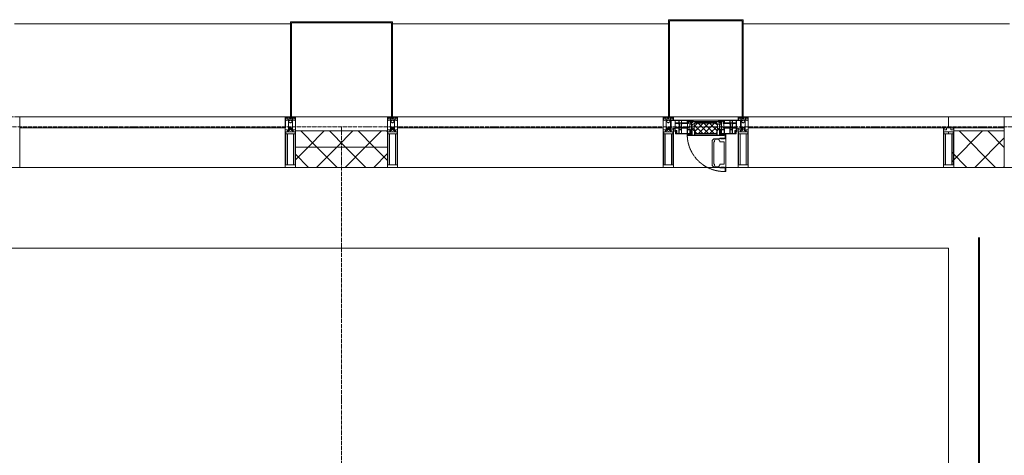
# Model space of a CAD drawing. Header units: millimetres. Extents: x 104173 to 188470, y 7718 to 222239.
# Tile 43 of 50: x 131560 to 136425, y 31477 to 33630. Entities that reach past the tile are written whole.
import ezdxf

# ---------------------------------------------------------------- set-up
doc = ezdxf.new("R2010")
doc.units = ezdxf.units.MM
for name, pattern in [('-D1-02х01', [3, 2, -1]), ('ADSK_Линия сетки', [25, 20, -2.5, 0, -2.5]), ('Линия сетки', [25, 20, -2.5, 0, -2.5]), ('Штрих_3_1_5_', [4.5, 3, -1.5]), ('Штриховая_ш3 п1_5', [4.5, 3, -1.5])]:
    doc.linetypes.add(name, pattern=pattern)
doc.layers.add('_Разделитель помещений_', color=4, linetype='Штриховая_ш3 п1_5', lineweight=40, true_color=0x00ffff)
for name, color, linetype, lineweight in [('Импосты витража', 7, 'Continuous', 18), ('Колонны', 7, 'Continuous', 18), ('Окна', 7, 'Continuous', 18), ('Оси', 7, 'Continuous', 9), ('Панели витража', 7, 'Continuous', 18), ('Перекрытия', 7, 'Continuous', 18), ('Стены разрез', 7, 'Continuous', 40), ('Стены штриховка', 7, 'Continuous', 40), ('Элементы узлов', 7, 'Continuous', 18)]:
    doc.layers.add(name, color=color, linetype=linetype, lineweight=lineweight)
pattern_1 = [(45, (0, 0), (-70.71068, 70.71068), []), (135, (0, 0), (-70.71068, -70.71068), [])]

# ---------------------------------------------------------------- blocks, each defined once
blk = doc.blocks.new('135_SLK_K4_AR_rvt-1-МКСС_К4_L22_74_700_')
at = {"layer": '_Разделитель помещений_', "color": 131, "linetype": 'Штрих_3_1_5_', "true_color": 0xaaffff}
blk.add_line((136300, 28600), (136300, 32553), dxfattribs=at)
at = {"layer": 'Перекрытия', "color": 253, "true_color": 0xaaaaaa}
for p, q in [((136150, 32500), (131250, 32500)), ((136150, 30800), (136150, 32500))]:
    blk.add_line(p, q, dxfattribs=at)
blk = doc.blocks.new('Rectangular Mullion - 50Wx250H-3927046-МКСС_К4_L22_74_700_')
at = {"layer": 'Элементы узлов', "color": 253, "lineweight": 5, "true_color": 0xaaaaaa}
for p, q in [((0, 250), (-25, 250)), ((-25, 250), (-25, 237.3)), ((-25, 65.2), (-25, 250)), ((-25, 250), (0, 250)), ((25, 250), (0, 250)), ((25, 250), (0, 250)), ((25, 237.3), (25, 250)), ((25, 65.2), (25, 250)), ((-23, 237.3), (0, 237.3)), ((-23, 237.3), (0, 237.3)), ((-23, 237.3), (-23, 73.6)), ((0, 237.3), (-14.9, 237.3)), ((-14.9, 237.3), (-14.9, 84)), ((-14.9, 84), (-14.9, 237.3)), ((14.9, 237.3), (0, 237.3)), ((0, 237.3), (23, 237.3)), ((23, 237.3), (0, 237.3)), ((14.9, 84), (14.9, 237.3)), ((14.9, 84), (14.9, 237.3)), ((23, 237.3), (23, 73.6)), ((-25, 73.6), (-25, 65.2)), ((-25, 65.2), (-25, 60.2)), ((-10, 65.2), (-25, 65.2)), ((-25, 65.2), (-25, 60.2)), ((-25, 65.2), (-10, 65.2)), ((-10, 65.2), (-25, 65.2)), ((0, 84), (-23, 84)), ((-23, 84), (-23, 73.6)), ((0, 84), (-23, 84)), ((-23, 73.6), (0, 73.6)), ((0, 73.6), (-23, 73.6)), ((-0.5, 73.6), (-23, 73.6)), ((-14.9, 84), (0, 84)), ((-10, 55), (-14, 55)), ((-14, 55), (-10, 55)), ((-10, 55), (-10, 65.2)), ((-10, 65.2), (-10, 55)), ((-10, 55), (-10, 65.2)), ((-10, 55), (0, 55)), ((0, 55), (-10, 55)), ((0, 84), (14.9, 84)), ((23, 84), (0, 84)), ((0, 84), (0, 73.6)), ((0, 84), (23, 84)), ((0, 73.6), (0, 84)), ((0, 73.6), (23, 73.6)), ((23, 73.6), (0, 73.6)), ((0, 55), (10, 55)), ((0, 55), (10, 55)), ((0.5, 73.6), (23, 73.6)), ((10, 65.2), (10, 55)), ((25, 65.2), (10, 65.2)), ((10, 55), (10, 65.2)), ((10, 65.2), (25, 65.2)), ((10, 65.2), (25, 65.2)), ((10, 55), (10, 65.2)), ((10, 55), (14, 55)), ((10, 55), (14, 55)), ((23, 73.6), (23, 84)), ((25, 65.2), (25, 73.6)), ((25, 65.2), (25, 60.2)), ((25, 60.2), (25, 65.2))]:
    blk.add_line(p, q, dxfattribs=at)
for centre, start, end in [((-14, 69.1), 218.9723, 270), ((-14, 69.1), 218.9723, 270), ((-14, 69.1), 218.9723, 270), ((14, 69.1), 270, 321.0277), ((14, 69.1), 270, 321.0277), ((14, 69.1), 270, 321.0277)]:
    blk.add_arc(centre, 14.1, start, end, dxfattribs=at)
blk = doc.blocks.new('Rectangular Mullion - R_InvisibleFrame_50Wx250H-7511670-МКСС_К4_L22_74_700_')
at = {"layer": 'Импосты витража', "color": 253, "lineweight": 5, "true_color": 0xaaaaaa}
for p, q in [((-25, 73.6), (-25, 237.3)), ((25, 237.3), (25, 73.6))]:
    blk.add_line(p, q, dxfattribs=at)
blk = doc.blocks.new('Rectangular Mullion - R_StandardFrame_50Wx250H-7511671-МКСС_К4_L22_74_700_')
at = {"layer": 'Импосты витража', "color": 253, "lineweight": 5, "true_color": 0xaaaaaa}
for p, q in [((-25, 0), (-25, 250)), ((-25, 250), (25, 250)), ((25, 250), (25, 0)), ((25, 0), (-25, 0))]:
    blk.add_line(p, q, dxfattribs=at)
blk = doc.blocks.new('System Panel - A_PAN_Glass-7516193-МКСС_К4_L22_74_700_')
at = {"layer": 'Панели витража', "color": 253, "lineweight": 5, "true_color": 0xaaaaaa}
for p, q in [((495, 0), (-495, 0)), ((-495, 0), (-495, -55)), ((495, -55), (495, 0)), ((-495, -55), (481, -55))]:
    blk.add_line(p, q, dxfattribs=at)
blk = doc.blocks.new('Rectangular Mullion - R_StandardFrame_50Wx250H-5976673-МКСС_К4_L22_74_700_')
at = {"layer": 'Импосты витража', "color": 253, "lineweight": 5, "true_color": 0xaaaaaa}
blk.add_line((136125, 32900), (135160, 32900), dxfattribs=at)
blk = doc.blocks.new('Rectangular Mullion - 50Wx250H-2623690-МКСС_К4_L22_74_700_')
at = {"layer": 'Элементы узлов', "color": 253, "lineweight": 5, "true_color": 0xaaaaaa}
for p, q in [((-25, 65.2), (-25, 250)), ((-25, 250), (0, 250)), ((25, 250), (0, 250)), ((25, 65.2), (25, 250)), ((-23, 237.3), (0, 237.3)), ((-23, 237.3), (-23, 73.6)), ((-14.9, 84), (-14.9, 237.3)), ((23, 237.3), (0, 237.3)), ((14.9, 84), (14.9, 237.3)), ((23, 237.3), (23, 73.6)), ((-14, 65.2), (-25, 65.2)), ((0, 84), (-23, 84)), ((-0.5, 73.6), (-23, 73.6)), ((-14, 71.3), (-14, 65.2)), ((-10, 71.3), (-14, 71.3)), ((-10, 53), (-10, 71.3)), ((-8.7, 53), (-10, 53)), ((-10, 53), (-10, 17)), ((-8.7, 53), (-7, 54.7)), ((-7, 65.2), (-5.9, 67.3)), ((-7, 65.2), (-7, 54.7)), ((-4.1, 67.3), (-5.9, 67.3)), ((-4.1, 67.3), (-2.9, 65.1)), ((-2.9, 65.1), (-2.9, 54.6)), ((-1.3, 53), (-2.9, 54.6)), ((0, 53), (-1.3, 53)), ((0, 84), (23, 84)), ((0, 53), (1.3, 53)), ((0.5, 73.6), (23, 73.6)), ((1.3, 53), (2.9, 54.6)), ((4.1, 67.3), (2.9, 65.1)), ((2.9, 65.1), (2.9, 54.6)), ((4.1, 67.3), (5.9, 67.3)), ((7, 65.2), (5.9, 67.3)), ((7, 65.2), (7, 54.7)), ((8.7, 53), (7, 54.7)), ((8.7, 53), (10, 53)), ((10, 71.3), (14, 71.3)), ((10, 53), (10, 71.3)), ((10, 53), (10, 17)), ((14, 71.3), (14, 65.2)), ((14, 65.2), (25, 65.2)), ((-23.8, 14.6), (-25, 14.2)), ((-25, 0), (-25, 14.2)), ((-22.3, 17), (-23.8, 17)), ((-23.8, 17), (-23.8, 14.6)), ((-22.5, 10.6), (-23.8, 14.6)), ((-22.5, 10.6), (-23.7, 9.9)), ((-23.7, 1.3), (-23.7, 9.9)), ((-23.7, 1.3), (-11.8, 1.3)), ((-23.2, 10.2), (-22.5, 8)), ((-22.5, 8), (-22.5, 4.5)), ((-21.3, 4.5), (-22.5, 4.5)), ((-22.3, 17), (-22.3, 16)), ((-22.3, 16), (-21.3, 16)), ((-19, 17.6), (-21.3, 16)), ((-21.3, 4.5), (-21.3, 6.5)), ((-21.3, 6.5), (-14.2, 6.5)), ((-18.4, 16.6), (-19, 17.6)), ((-7.4, 16.6), (-18.4, 16.6)), ((-14.2, 6.5), (-14.2, 4.5)), ((-13.2, 4.5), (-14.2, 4.5)), ((-13.2, 4.5), (-12.2, 7.2)), ((-12.7, 7.6), (-11.3, 11.4)), ((-12.7, 7.6), (-11.8, 6.9)), ((-12.2, 9), (-12.2, 14.8)), ((-12.2, 14.8), (0, 14.8)), ((-11.8, 1.3), (-11.8, 6.9)), ((-10.5, 11.2), (-11.3, 11.4)), ((-10.5, 1.5), (-10.5, 11.2)), ((-4.8, 1.5), (-10.5, 1.5)), ((-10, 17), (-7.5, 17)), ((-8.5, 23), (-1.5, 30)), ((-8.5, 18.5), (-8.5, 23)), ((-7.5, 18.5), (-8.5, 18.5)), ((-7.5, 17), (-7.5, 18.5)), ((-7.4, 18), (-7.4, 16.6)), ((-2.6, 18), (-7.4, 18)), ((0, 8), (-4.8, 8)), ((-4.8, 1.5), (-4.8, 8)), ((-2.6, 18), (-2.6, 16.8)), ((-2.6, 16.8), (0, 16.8)), ((-1.5, 30), (0, 30)), ((1.5, 30), (0, 30)), ((2.6, 16.8), (0, 16.8)), ((0, 14.8), (0, 16.8)), ((0, 14.8), (0, 16.8)), ((12.2, 14.8), (0, 14.8)), ((0, 0), (0, 8)), ((0, 8), (4.8, 8)), ((0, 0), (0, 8)), ((8.5, 23), (1.5, 30)), ((2.6, 18), (2.6, 16.8)), ((2.6, 18), (7.4, 18)), ((4.8, 1.5), (4.8, 8)), ((4.8, 1.5), (10.5, 1.5)), ((7.4, 18), (7.4, 16.6)), ((7.4, 16.6), (18.4, 16.6)), ((7.5, 18.5), (8.5, 18.5)), ((7.5, 17), (7.5, 18.5)), ((10, 17), (7.5, 17)), ((8.5, 18.5), (8.5, 23)), ((10.5, 11.2), (11.3, 11.4)), ((10.5, 1.5), (10.5, 11.2)), ((12.7, 7.6), (11.3, 11.4)), ((12.7, 7.6), (11.8, 6.9)), ((11.8, 1.3), (11.8, 6.9)), ((23.7, 1.3), (11.8, 1.3)), ((12.2, 9), (12.2, 14.8)), ((13.2, 4.5), (12.2, 7.2)), ((13.2, 4.5), (14.2, 4.5)), ((21.3, 6.5), (14.2, 6.5)), ((14.2, 6.5), (14.2, 4.5)), ((18.4, 16.6), (19, 17.6)), ((19, 17.6), (21.3, 16)), ((22.3, 16), (21.3, 16)), ((21.3, 4.5), (21.3, 6.5)), ((21.3, 4.5), (22.5, 4.5)), ((22.3, 17), (22.3, 16)), ((22.3, 17), (23.8, 17)), ((22.5, 10.6), (23.8, 14.6)), ((22.5, 10.6), (23.7, 9.9)), ((23.2, 10.2), (22.5, 8)), ((22.5, 8), (22.5, 4.5)), ((23.7, 1.3), (23.7, 9.9)), ((23.8, 17), (23.8, 14.6)), ((23.8, 14.6), (25, 14.2)), ((25, 0), (25, 14.2)), ((-25, 0), (0, 0)), ((25, 0), (0, 0))]:
    blk.add_line(p, q, dxfattribs=at)
for centre, start, end in [((-0.5, 73.1), 360, 90), ((0.5, 73.1), 90, 180)]:
    blk.add_arc(centre, 0.5, start, end, dxfattribs=at)
blk = doc.blocks.new('Rectangular Mullion - R_StandardFrame_50Wx250H-7511672-МКСС_К4_L22_74_700_')
at = {"layer": 'Импосты витража', "color": 253, "lineweight": 5, "true_color": 0xaaaaaa}
for p, q in [((-25, 57), (-25, 250)), ((-25, 250), (25, 250)), ((25, 250), (25, 0)), ((-25, 0), (-25, 17)), ((-5, 0), (-25, 0)), ((25, 0), (0, 0))]:
    blk.add_line(p, q, dxfattribs=at)
blk = doc.blocks.new('A_PAN_Створка - 383мм-7512614-МКСС_К4_L22_74_700_')
at = {"layer": 'Панели витража', "lineweight": 5}
h = blk.add_hatch(dxfattribs=at)
h.set_pattern_fill('FP_10', color=256, style=0, pattern_type=2)
h.set_pattern_definition([(45, (-134950, -33150), (-14.1421356, 14.1421356), []), (135, (-134950, -33150), (-14.1421356, -14.1421356), [])])
h.paths.add_polyline_path([(53.6, -82.7), (54.6, -81.8), (54.6, -63.4), (57.2, -60.8), (57.2, -36.4), (54.9, -34.1), (54.5, -31.8), (-54.5, -31.8), (-54.9, -34.1), (-57.2, -36.4), (-57.2, -60.8), (-54.6, -63.4), (-53.6, -82.7)])
at = {"layer": 'Окна', "lineweight": 5}
for p, q in [((-67.9, -17), (-171, -17)), ((-171, -17), (-171, -57)), ((-78, -84), (-78, -23.5)), ((-78, -23.5), (-67.9, -23.5)), ((-61.4, -23.5), (-70, -32.1)), ((-70, -32.1), (-70, -62.5)), ((67.9, -17), (-67.9, -17)), ((-61.4, -23.5), (-67.9, -17)), ((-67.9, -17), (-67.9, -23.5)), ((-67.9, -17), (67.9, -17)), ((-67.9, -23.5), (-64.6, -26.8)), ((-64.6, -26.8), (-61.4, -23.5)), ((61.4, -23.5), (-61.4, -23.5)), ((67.9, -17), (61.4, -23.5)), ((70, -32.1), (61.4, -23.5)), ((61.4, -23.5), (64.6, -26.8)), ((64.6, -26.8), (67.9, -23.5)), ((67.9, -23.5), (67.9, -17)), ((171, -17), (67.9, -17)), ((67.9, -23.5), (78, -23.5)), ((70, -62.5), (70, -32.1)), ((78, -23.5), (78, -84)), ((171, -57), (171, -17)), ((-171, -57), (-156, -57)), ((-153, -60), (-153, -73.5)), ((-153, -73.5), (-150, -73.5)), ((-150, -73.5), (-150, -84)), ((-150, -84), (-78, -84)), ((-73.9, -87.5), (-91.5, -87.5)), ((-91.5, -87.5), (-91.5, -92)), ((-91.5, -92), (91.5, -92)), ((-78, -84), (-73.9, -84)), ((-70, -62.5), (-73.9, -62.5)), ((-73.9, -62.5), (-73.9, -87.5)), ((73.9, -62.5), (70, -62.5)), ((73.9, -87.5), (73.9, -62.5)), ((73.9, -84), (78, -84)), ((91.5, -87.5), (73.9, -87.5)), ((78, -84), (150, -84)), ((91.5, -92), (91.5, -87.5)), ((95.1, -87.5), (95.1, -105.1)), ((99.6, -87.5), (95.1, -87.5)), ((97.9, -95.6), (95.1, -95.6)), ((97.9, -95.6), (97.9, -109.6)), ((99.6, -270.5), (99.6, -87.5)), ((150, -84), (150, -73.5)), ((150, -73.5), (153, -73.5)), ((153, -73.5), (153, -60)), ((156, -57), (171, -57)), ((39.7, -109), (31.1, -117.6)), ((31.1, -117.6), (31.1, -240.4)), ((41.4, -123.8), (39.1, -124.2)), ((39.1, -179), (39.1, -124.2)), ((70.1, -109), (39.7, -109)), ((41.4, -123.8), (43.5, -121.7)), ((45, -113.3), (42.3, -118.2)), ((42.3, -118.2), (43.5, -121.7)), ((45.9, -111.2), (45, -113.3)), ((63.3, -111.2), (45.9, -111.2)), ((64.1, -113), (63.3, -111.2)), ((64.1, -113), (66.7, -117)), ((66.7, -117), (68.6, -118.3)), ((68.6, -118.3), (68.6, -121.6)), ((68.6, -121.6), (71.1, -124.1)), ((70.1, -105.1), (70.1, -109)), ((95.1, -105.1), (70.1, -105.1)), ((71.1, -124.1), (89.5, -124.1)), ((74.1, -109.6), (74.1, -105.1)), ((89.1, -109.6), (74.1, -109.6)), ((89.1, -105.1), (89.1, -109.6)), ((89.5, -124.1), (90.6, -125.2)), ((90.6, -125.2), (90.6, -232.8)), ((93.1, -109.6), (93.1, -105.1)), ((97.9, -109.6), (93.1, -109.6)), ((39.1, -179), (39.1, -233.8)), ((39.7, -249), (31.1, -240.4)), ((41.4, -234.2), (39.1, -233.8)), ((41.4, -234.2), (43.5, -236.3)), ((42.3, -239.8), (43.5, -236.3)), ((45, -244.7), (42.3, -239.8)), ((64.1, -245), (66.7, -241)), ((66.7, -241), (68.6, -239.7)), ((68.6, -236.4), (71.1, -233.9)), ((68.6, -239.7), (68.6, -236.4)), ((71.1, -233.9), (89.5, -233.9)), ((89.5, -233.9), (90.6, -232.8)), ((70.1, -249), (39.7, -249)), ((45.9, -246.8), (45, -244.7)), ((63.3, -246.8), (45.9, -246.8)), ((64.1, -245), (63.3, -246.8)), ((70.1, -252.9), (70.1, -249)), ((95.1, -252.9), (70.1, -252.9)), ((74.1, -248.4), (74.1, -252.9)), ((89.1, -248.4), (74.1, -248.4)), ((89.1, -252.9), (89.1, -248.4)), ((93.1, -248.4), (93.1, -252.9)), ((97.9, -248.4), (93.1, -248.4)), ((95.1, -270.5), (95.1, -252.9)), ((97.9, -262.4), (95.1, -262.4)), ((99.6, -270.5), (95.1, -270.5)), ((97.9, -262.4), (97.9, -248.4))]:
    blk.add_line(p, q, dxfattribs=at)
at = {"layer": 'Окна', "color": 253, "lineweight": 5, "true_color": 0xaaaaaa}
for p, q in [((-171, -18.5), (-153.5, -18.5)), ((-153.5, -18.5), (-152, -20)), ((-152, -20), (-152, -73.5)), ((-150.5, -17), (-150.5, -29.4)), ((-132.4, -18.6), (-150.5, -18.6)), ((-150.5, -29.4), (-132.4, -29.4)), ((-150.5, -33.6), (-150.5, -68)), ((-136.3, -33.6), (-150.5, -33.6)), ((-137.2, -31), (-135.8, -35)), ((-132.5, -31), (-137.2, -31)), ((-132.1, -36.8), (-135.8, -35)), ((-132.5, -31.9), (-133.4, -33.7)), ((-133.4, -33.7), (-130.1, -35.3)), ((-132.5, -31.9), (-132.5, -31)), ((-132.4, -29.4), (-132.4, -18.6)), ((-132.1, -49), (-132.1, -36.8)), ((-131, -18.2), (-131, -29.5)), ((-120.8, -18.2), (-131, -18.2)), ((-131, -29.5), (-120.8, -29.5)), ((-131, -30.9), (-131, -33)), ((-120.8, -30.9), (-131, -30.9)), ((-129.4, -34.6), (-131, -33)), ((-130.1, -35.3), (-129.4, -34.6)), ((-130.1, -35.3), (-130.1, -50.4)), ((-122.4, -34.6), (-120.8, -33)), ((-121.7, -35.3), (-122.4, -34.6)), ((-118.4, -33.7), (-121.7, -35.3)), ((-121.7, -35.3), (-121.7, -50.4)), ((-120.8, -18.2), (-120.8, -29.5)), ((-120.8, -30.9), (-120.8, -33)), ((-119.7, -36.8), (-115.9, -35)), ((-119.7, -49), (-119.7, -36.8)), ((-119.3, -18.6), (-92.5, -18.6)), ((-119.3, -29.4), (-119.3, -18.6)), ((-92.5, -29.4), (-119.3, -29.4)), ((-119.3, -31), (-114.6, -31)), ((-119.3, -31.9), (-119.3, -31)), ((-119.3, -31.9), (-118.4, -33.7)), ((-114.6, -31), (-115.9, -35)), ((-94.1, -33.5), (-115.4, -33.5)), ((-89.9, -35.1), (-94.1, -33.5)), ((-92.5, -18.6), (-92.5, -29.4)), ((-90.8, -18.5), (-90.8, -29.4)), ((-87.3, -18.5), (-90.8, -18.5)), ((-90.8, -29.4), (-85.9, -29.4)), ((-89.9, -32.5), (-89.9, -35.1)), ((-85.9, -32.5), (-89.9, -32.5)), ((-89.9, -35.1), (-89.9, -50.9)), ((-87.3, -20.4), (-87.3, -18.5)), ((-87.3, -20.4), (-87.3, -21.9)), ((-84.8, -20.4), (-87.3, -20.4)), ((-87.3, -21.9), (-85.9, -21.9)), ((-85.9, -18.2), (-85.9, -20.4)), ((-75.9, -18.2), (-85.9, -18.2)), ((-85.9, -21.9), (-85.9, -29.4)), ((-85.9, -29.4), (-85.9, -32.5)), ((-85.9, -53.5), (-78, -45.6)), ((-83.4, -20.4), (-84.8, -20.4)), ((-70, -33.8), (-83.4, -20.4)), ((-78, -36.8), (-70, -36.8)), ((-78, -45.6), (-78, -36.8)), ((-75.9, -21.5), (-75.9, -18.2)), ((-75.9, -21.5), (-75.9, -23.5)), ((-74.9, -21.5), (-75.9, -21.5)), ((-75.9, -23.5), (-73, -23.5)), ((-74.9, -17.9), (-74.9, -21.5)), ((-68.9, -17.9), (-74.9, -17.9)), ((-67.2, -29.3), (-73, -23.5)), ((-70, -36.8), (-70, -33.8)), ((-68.9, -21.5), (-68.9, -17.9)), ((-67.9, -21.5), (-68.9, -21.5)), ((-67.9, -21.5), (-67.9, -23.5)), ((-67.9, -23.5), (-64.6, -26.8)), ((-64.6, -26.8), (-67.2, -29.3)), ((67.9, -23.5), (64.6, -26.8)), ((64.6, -26.8), (67.2, -29.3)), ((67.2, -29.3), (73, -23.5)), ((67.9, -21.5), (67.9, -23.5)), ((67.9, -21.5), (68.9, -21.5)), ((68.9, -17.9), (74.9, -17.9)), ((68.9, -21.5), (68.9, -17.9)), ((70, -33.8), (83.4, -20.4)), ((70, -36.8), (70, -33.8)), ((78, -36.8), (70, -36.8)), ((75.9, -23.5), (73, -23.5)), ((74.9, -17.9), (74.9, -21.5)), ((74.9, -21.5), (75.9, -21.5)), ((75.9, -18.2), (85.9, -18.2)), ((75.9, -21.5), (75.9, -18.2)), ((75.9, -21.5), (75.9, -23.5)), ((78, -45.6), (78, -36.8)), ((85.9, -53.5), (78, -45.6)), ((83.4, -20.4), (84.8, -20.4)), ((84.8, -20.4), (87.3, -20.4)), ((85.9, -18.2), (85.9, -20.4)), ((85.9, -21.9), (85.9, -29.4)), ((87.3, -21.9), (85.9, -21.9)), ((85.9, -29.4), (85.9, -32.5)), ((90.8, -29.4), (85.9, -29.4)), ((85.9, -32.5), (89.9, -32.5)), ((87.3, -18.5), (90.8, -18.5)), ((87.3, -20.4), (87.3, -18.5)), ((87.3, -20.4), (87.3, -21.9)), ((89.9, -32.5), (89.9, -35.1)), ((89.9, -35.1), (94.1, -33.5)), ((89.9, -35.1), (89.9, -50.9)), ((90.8, -18.5), (90.8, -29.4)), ((92.5, -18.6), (92.5, -29.4)), ((119.3, -18.6), (92.5, -18.6)), ((92.5, -29.4), (119.3, -29.4)), ((94.1, -33.5), (115.4, -33.5)), ((114.6, -31), (115.9, -35)), ((119.3, -31), (114.6, -31)), ((119.7, -36.8), (115.9, -35)), ((119.3, -31.9), (118.4, -33.7)), ((118.4, -33.7), (121.7, -35.3)), ((119.3, -29.4), (119.3, -18.6)), ((119.3, -31.9), (119.3, -31)), ((119.7, -49), (119.7, -36.8)), ((120.8, -18.2), (120.8, -29.5)), ((120.8, -18.2), (131, -18.2)), ((131, -29.5), (120.8, -29.5)), ((120.8, -30.9), (120.8, -33)), ((120.8, -30.9), (131, -30.9)), ((122.4, -34.6), (120.8, -33)), ((121.7, -35.3), (122.4, -34.6)), ((121.7, -35.3), (121.7, -50.4)), ((129.4, -34.6), (131, -33)), ((130.1, -35.3), (129.4, -34.6)), ((133.4, -33.7), (130.1, -35.3)), ((130.1, -35.3), (130.1, -50.4)), ((131, -18.2), (131, -29.5)), ((131, -30.9), (131, -33)), ((132.1, -36.8), (135.8, -35)), ((132.1, -49), (132.1, -36.8)), ((132.4, -18.6), (150.5, -18.6)), ((132.4, -29.4), (132.4, -18.6)), ((150.5, -29.4), (132.4, -29.4)), ((132.5, -31), (137.2, -31)), ((132.5, -31.9), (132.5, -31)), ((132.5, -31.9), (133.4, -33.7)), ((137.2, -31), (135.8, -35)), ((136.3, -33.6), (150.5, -33.6)), ((150.5, -17), (150.5, -29.4)), ((150.5, -33.6), (150.5, -68)), ((153.5, -18.5), (152, -20)), ((152, -20), (152, -73.5)), ((171, -18.5), (153.5, -18.5)), ((-171, -55.5), (-152, -55.5)), ((-136.4, -52.4), (-150.5, -52.4)), ((-150.5, -56.6), (-132.4, -56.6)), ((-150.5, -68), (-143.5, -68)), ((-150.5, -69.5), (-150.5, -73.5)), ((-145, -69.5), (-150.5, -69.5)), ((-148.5, -81), (-148.5, -82.5)), ((-143.5, -81), (-148.5, -81)), ((-148.5, -82.5), (-132.4, -82.5)), ((-145, -69.5), (-145, -79.5)), ((-143.5, -68), (-143.5, -81)), ((-137.2, -54.8), (-135.8, -50.8)), ((-132.5, -54.8), (-137.2, -54.8)), ((-132.1, -49), (-135.8, -50.8)), ((-133.4, -52), (-130.1, -50.4)), ((-132.5, -53.8), (-133.4, -52)), ((-132.5, -53.8), (-132.5, -54.8)), ((-132.4, -56.6), (-132.4, -82.5)), ((-129.4, -51.1), (-131, -52.7)), ((-131, -55.1), (-131, -52.7)), ((-120.8, -55.1), (-131, -55.1)), ((-131, -56.5), (-131, -62.6)), ((-131, -56.5), (-120.8, -56.5)), ((-120.8, -62.6), (-131, -62.6)), ((-131, -64.6), (-120.8, -64.6)), ((-131, -82.5), (-131, -64.6)), ((-131, -82.5), (-120.8, -82.5)), ((-130.1, -50.4), (-129.4, -51.1)), ((-121.7, -50.4), (-122.4, -51.1)), ((-122.4, -51.1), (-120.8, -52.7)), ((-118.4, -52), (-121.7, -50.4)), ((-120.8, -55.1), (-120.8, -52.7)), ((-120.8, -56.5), (-120.8, -62.6)), ((-120.8, -82.5), (-120.8, -64.6)), ((-119.7, -49), (-115.9, -50.8)), ((-119.3, -53.8), (-118.4, -52)), ((-119.3, -53.8), (-119.3, -54.8)), ((-119.3, -54.8), (-114.6, -54.8)), ((-119.3, -56.6), (-119.3, -82.5)), ((-92.5, -56.6), (-119.3, -56.6)), ((-119.3, -82.5), (-92.5, -82.5)), ((-114.6, -54.8), (-115.9, -50.8)), ((-94.1, -52.5), (-115.3, -52.5)), ((-89.9, -50.9), (-94.1, -52.5)), ((-92.5, -56.6), (-92.5, -82.5)), ((-90.8, -56.6), (-85.9, -56.6)), ((-90.8, -62.7), (-90.8, -56.6)), ((-80.4, -62.7), (-90.8, -62.7)), ((-90.8, -64.6), (-90.8, -82.5)), ((-80.1, -64.6), (-90.8, -64.6)), ((-90.8, -82.5), (-79.5, -82.5)), ((-89.9, -52.2), (-89.9, -50.9)), ((-89.9, -52.2), (-88.6, -53.5)), ((-85.9, -53.5), (-88.6, -53.5)), ((-85.9, -56.6), (-85.9, -53.5)), ((-78, -84), (-85, -84)), ((-85, -84), (-85, -87.5)), ((-85, -87.5), (-78, -87.5)), ((-80.4, -61.1), (-80.4, -62.7)), ((-78, -61.1), (-80.4, -61.1)), ((-80.1, -66.1), (-80.1, -64.6)), ((-78, -66.1), (-80.1, -66.1)), ((-79.5, -80.6), (-78, -80.6)), ((-79.5, -82.5), (-79.5, -80.6)), ((-78, -66.1), (-78, -61.1)), ((-78, -87.5), (-78, -84)), ((78, -61.1), (80.4, -61.1)), ((78, -66.1), (78, -61.1)), ((78, -66.1), (80.1, -66.1)), ((79.5, -80.6), (78, -80.6)), ((78, -87.5), (78, -84)), ((78, -84), (85, -84)), ((85, -87.5), (78, -87.5)), ((79.5, -82.5), (79.5, -80.6)), ((90.8, -82.5), (79.5, -82.5)), ((80.1, -64.6), (90.8, -64.6)), ((80.1, -66.1), (80.1, -64.6)), ((80.4, -61.1), (80.4, -62.7)), ((80.4, -62.7), (90.8, -62.7)), ((85, -84), (85, -87.5)), ((85.9, -53.5), (88.6, -53.5)), ((85.9, -56.6), (85.9, -53.5)), ((90.8, -56.6), (85.9, -56.6)), ((89.9, -52.2), (88.6, -53.5)), ((89.9, -50.9), (94.1, -52.5)), ((89.9, -52.2), (89.9, -50.9)), ((90.8, -62.7), (90.8, -56.6)), ((90.8, -64.6), (90.8, -82.5)), ((92.5, -56.6), (119.3, -56.6)), ((92.5, -56.6), (92.5, -82.5)), ((119.3, -82.5), (92.5, -82.5)), ((94.1, -52.5), (115.3, -52.5)), ((114.6, -54.8), (115.9, -50.8)), ((119.3, -54.8), (114.6, -54.8)), ((119.7, -49), (115.9, -50.8)), ((118.4, -52), (121.7, -50.4)), ((119.3, -53.8), (118.4, -52)), ((119.3, -53.8), (119.3, -54.8)), ((119.3, -56.6), (119.3, -82.5)), ((122.4, -51.1), (120.8, -52.7)), ((120.8, -55.1), (120.8, -52.7)), ((120.8, -55.1), (131, -55.1)), ((120.8, -56.5), (120.8, -62.6)), ((131, -56.5), (120.8, -56.5)), ((120.8, -62.6), (131, -62.6)), ((120.8, -82.5), (120.8, -64.6)), ((131, -64.6), (120.8, -64.6)), ((131, -82.5), (120.8, -82.5)), ((121.7, -50.4), (122.4, -51.1)), ((130.1, -50.4), (129.4, -51.1)), ((129.4, -51.1), (131, -52.7)), ((133.4, -52), (130.1, -50.4)), ((131, -55.1), (131, -52.7)), ((131, -56.5), (131, -62.6)), ((131, -82.5), (131, -64.6)), ((132.1, -49), (135.8, -50.8)), ((150.5, -56.6), (132.4, -56.6)), ((132.4, -56.6), (132.4, -82.5)), ((148.5, -82.5), (132.4, -82.5)), ((132.5, -53.8), (133.4, -52)), ((132.5, -53.8), (132.5, -54.8)), ((132.5, -54.8), (137.2, -54.8)), ((137.2, -54.8), (135.8, -50.8)), ((136.4, -52.4), (150.5, -52.4)), ((143.5, -68), (143.5, -81)), ((150.5, -68), (143.5, -68)), ((143.5, -81), (148.5, -81)), ((145, -69.5), (150.5, -69.5)), ((145, -69.5), (145, -79.5)), ((148.5, -81), (148.5, -82.5)), ((150.5, -69.5), (150.5, -73.5)), ((171, -55.5), (152, -55.5))]:
    blk.add_line(p, q, dxfattribs=at)
at = {"layer": 'Окна', "lineweight": 5}
for centre, start, end in [((-156, -60), 0, 90), ((156, -60), 90, 180)]:
    blk.add_arc(centre, 3, start, end, dxfattribs=at)
at = {"layer": 'Окна', "linetype": '-D1-02х01', "lineweight": 5}
blk.add_arc((91.4, -87.5), 183, 181.4091, 271.1445, dxfattribs=at)
at = {"layer": 'Элементы узлов', "color": 253, "lineweight": 5, "true_color": 0xaaaaaa}
for p, q in [((-70, -32.1), (-61.4, -23.5)), ((-70, -62.5), (-70, -32.1)), ((-67.8, -38.3), (-65.7, -37.4)), ((-67.8, -55.7), (-67.8, -38.3)), ((-65.7, -37.4), (-60.8, -34.7)), ((61.4, -23.5), (-61.4, -23.5)), ((-60.8, -34.7), (-57.3, -35.9)), ((-55.2, -33.8), (-57.3, -35.9)), ((-54.9, -34.1), (-57.2, -36.4)), ((-57.2, -36.4), (-57.2, -60.8)), ((-55.2, -33.8), (-54.8, -31.5)), ((-54.9, -25.8), (-53.9, -24.8)), ((-54.9, -29.5), (-54.9, -25.8)), ((-53.9, -30.5), (-54.9, -29.5)), ((-54.5, -31.8), (-54.9, -34.1)), ((0, -31.5), (-54.8, -31.5)), ((54.5, -31.8), (-54.5, -31.8)), ((-53.9, -24.8), (53.9, -24.8)), ((53.9, -30.5), (-53.9, -30.5)), ((0, -31.5), (54.8, -31.5)), ((54.9, -25.8), (53.9, -24.8)), ((53.9, -30.5), (54.9, -29.5)), ((54.9, -34.1), (54.5, -31.8)), ((55.2, -33.8), (54.8, -31.5)), ((54.9, -29.5), (54.9, -25.8)), ((57.2, -36.4), (54.9, -34.1)), ((55.2, -33.8), (57.3, -35.9)), ((57.2, -60.8), (57.2, -36.4)), ((60.8, -34.7), (57.3, -35.9)), ((65.7, -37.4), (60.8, -34.7)), ((70, -32.1), (61.4, -23.5)), ((67.8, -38.3), (65.7, -37.4)), ((67.8, -55.7), (67.8, -38.3)), ((70, -62.5), (70, -32.1)), ((-91.5, -87.5), (-73.9, -87.5)), ((-91.5, -92), (-91.5, -87.5)), ((-91.5, -92), (91.5, -92)), ((-83.4, -90.3), (-83.4, -87.5)), ((-83.4, -90.3), (-69.4, -90.3)), ((-73.9, -62.5), (-70, -62.5)), ((-73.9, -87.5), (-73.9, -62.5)), ((-69.4, -66.5), (-73.9, -66.5)), ((-73.9, -81.5), (-69.4, -81.5)), ((-69.4, -85.5), (-73.9, -85.5)), ((-69.4, -81.5), (-69.4, -66.5)), ((-69.4, -90.3), (-69.4, -85.5)), ((-61.7, -62.5), (-67.9, -62.5)), ((-67.9, -62.5), (-67.9, -89.3)), ((-67.9, -89.3), (-66.9, -90.3)), ((-66, -56.5), (-67.8, -55.7)), ((-66.9, -90.3), (-57.4, -90.3)), ((-66, -56.5), (-62, -59.1)), ((-62, -59.1), (-60.7, -61)), ((-61.7, -64.9), (-61.7, -62.5)), ((-60.1, -67.7), (-61.7, -64.9)), ((-60.7, -61), (-57.4, -61)), ((-56.4, -67.7), (-60.1, -67.7)), ((-57.4, -61), (-54.9, -63.5)), ((-57.4, -90.3), (-56.4, -89.4)), ((-57.2, -60.8), (-54.6, -63.4)), ((-56.4, -89.4), (-56.4, -67.7)), ((-54.9, -63.5), (-54.9, -81.9)), ((-54.9, -81.9), (-53.8, -83)), ((-54.9, -85.6), (-53.9, -84.6)), ((-54.9, -89.3), (-54.9, -85.6)), ((-53.9, -90.3), (-54.9, -89.3)), ((-54.6, -63.4), (-54.6, -81.8)), ((-54.6, -81.8), (-53.6, -82.7)), ((-53.9, -84.6), (53.9, -84.6)), ((53.9, -90.3), (-53.9, -90.3)), ((53.8, -83), (-53.8, -83)), ((-53.6, -82.7), (53.6, -82.7)), ((53.6, -82.7), (54.6, -81.8)), ((54.9, -81.9), (53.8, -83)), ((54.9, -85.6), (53.9, -84.6)), ((53.9, -90.3), (54.9, -89.3)), ((54.6, -63.4), (57.2, -60.8)), ((54.6, -81.8), (54.6, -63.4)), ((57.4, -61), (54.9, -63.5)), ((54.9, -63.5), (54.9, -81.9)), ((54.9, -89.3), (54.9, -85.6)), ((56.4, -67.7), (60.1, -67.7)), ((56.4, -89.4), (56.4, -67.7)), ((57.4, -90.3), (56.4, -89.4)), ((60.7, -61), (57.4, -61)), ((66.9, -90.3), (57.4, -90.3)), ((60.1, -67.7), (61.7, -64.9)), ((62, -59.1), (60.7, -61)), ((61.7, -62.5), (67.9, -62.5)), ((61.7, -64.9), (61.7, -62.5)), ((66, -56.5), (62, -59.1)), ((66, -56.5), (67.8, -55.7)), ((67.9, -89.3), (66.9, -90.3)), ((67.9, -62.5), (67.9, -89.3)), ((69.4, -66.5), (73.9, -66.5)), ((69.4, -81.5), (69.4, -66.5)), ((73.9, -81.5), (69.4, -81.5)), ((69.4, -85.5), (73.9, -85.5)), ((69.4, -90.3), (69.4, -85.5)), ((83.4, -90.3), (69.4, -90.3)), ((73.9, -62.5), (70, -62.5)), ((73.9, -87.5), (73.9, -62.5)), ((91.5, -87.5), (73.9, -87.5)), ((83.4, -90.3), (83.4, -87.5)), ((91.5, -92), (91.5, -87.5))]:
    blk.add_line(p, q, dxfattribs=at)
blk = doc.blocks.new('Rectangular Mullion - R_StandardFrame_50Wx250H-5816488-МКСС_К4_L22_74_700_')
at = {"layer": 'Импосты витража', "color": 253, "lineweight": 5, "true_color": 0xaaaaaa}
for p, q in [((135020.1, 32900), (134790, 32900)), ((135110, 32900), (135049.6, 32900))]:
    blk.add_line(p, q, dxfattribs=at)
blk = doc.blocks.new('Rectangular Mullion - R_StandardFrame_50Wx250H-V43-МКСС_К4_L22_74_700_')
at = {"layer": 'Импосты витража', "color": 253, "lineweight": 5, "true_color": 0xaaaaaa}
for p, q in [((-25, 0), (-25, 250)), ((-25, 250), (25, 250)), ((25, 250), (25, 57)), ((0, 0), (-25, 0)), ((25, 0), (5, 0)), ((25, 17), (25, 0))]:
    blk.add_line(p, q, dxfattribs=at)
blk = doc.blocks.new('System Panel - A_PAN_Glass-7513417-МКСС_К4_L22_74_700_')
at = {"layer": 'Панели витража', "color": 253, "lineweight": 5, "true_color": 0xaaaaaa}
for p, q in [((656.25, 0), (-656.25, 0)), ((-656.25, 0), (-656.25, -55)), ((656.25, -55), (656.25, 0)), ((-656.25, -55), (656.25, -55))]:
    blk.add_line(p, q, dxfattribs=at)
blk = doc.blocks.new('Rectangular Mullion - R_StandardFrame_50Wx250H-5816490-МКСС_К4_L22_74_700_')
at = {"layer": 'Импосты витража', "color": 253, "lineweight": 5, "true_color": 0xaaaaaa}
blk.add_line((134740, 32900), (133427.5, 32900), dxfattribs=at)
blk = doc.blocks.new('Rectangular Mullion - R_StandardFrame_50Wx250H-V44-МКСС_К4_L22_74_700_')
at = {"layer": 'Импосты витража', "color": 253, "lineweight": 5, "true_color": 0xaaaaaa}
for p, q in [((-25, 0), (-25, 250)), ((-25, 250), (25, 250)), ((25, 250), (25, 0)), ((-5, 0), (-25, 0)), ((25, 0), (0, 0))]:
    blk.add_line(p, q, dxfattribs=at)
blk = doc.blocks.new('Rectangular Mullion - R_StandardFrame_50Wx250H-V45-МКСС_К4_L22_74_700_')
at = {"layer": 'Импосты витража', "color": 253, "lineweight": 5, "true_color": 0xaaaaaa}
for p, q in [((-25, 0), (-25, 250)), ((-25, 250), (25, 250)), ((25, 250), (25, 0)), ((0, 0), (-25, 0)), ((25, 0), (5, 0))]:
    blk.add_line(p, q, dxfattribs=at)
blk = doc.blocks.new('Rectangular Mullion - R_StandardFrame_50Wx250H-5937779-МКСС_К4_L22_74_700_')
at = {"layer": 'Импосты витража', "color": 253, "lineweight": 5, "true_color": 0xaaaaaa}
blk.add_line((113140, 32900), (111827.5, 32900), dxfattribs=at)
blk = doc.blocks.new('Rectangular Mullion - R_StandardFrame_50Wx250H-7516606-МКСС_К4_L22_74_700_')
at = {"layer": 'Импосты витража', "color": 253, "lineweight": 5, "true_color": 0xaaaaaa}
for p, q in [((-25, 0), (-25, 250)), ((-25, 250), (25, 250)), ((25, 250), (25, 0)), ((-5, 0), (-25, 0)), ((25, 0), (0, 0))]:
    blk.add_line(p, q, dxfattribs=at)
blk = doc.blocks.new('A_SLK_PAN_Type1 - Прямой тип панели-6538370-МКСС_К4_L22_74_700_')
at = {"layer": 'Колонны', "lineweight": 5}
for p, q in [((-247.5, 0), (-252.5, 0)), ((-252.5, 0), (-252.5, -470)), ((-247.5, -465), (-247.5, 0)), ((227.5, 0), (-227.5, 0)), ((247.5, 0), (247.5, -465)), ((252.5, 0), (247.5, 0)), ((252.5, -470), (252.5, 0)), ((-252.5, -470), (252.5, -470)), ((247.5, -465), (-247.5, -465))]:
    blk.add_line(p, q, dxfattribs=at)
blk = doc.blocks.new('A_SLK_PAN_Type1 - Прямой тип панели Ф-1_1-7503136-МКСС_К4_L22_74_700_')
at = {"layer": 'Колонны', "lineweight": 5}
for p, q in [((-180, 0), (-185, 0)), ((-185, 0), (-185, -480)), ((-180, -475), (-180, 0)), ((160, 0), (-160, 0)), ((180, 0), (180, -475)), ((185, 0), (180, 0)), ((185, -480), (185, 0)), ((-185, -480), (185, -480)), ((180, -475), (-180, -475))]:
    blk.add_line(p, q, dxfattribs=at)
blk = doc.blocks.new('A_OGR_PAN_Отлив - A_OGR_PAN_Отлив-6268756-МКСС_К4_L22_74_700_')
at = {"layer": 'Колонны', "color": 253, "lineweight": 5, "true_color": 0xaaaaaa}
blk.add_line((657.5, 460), (-657.5, 460), dxfattribs=at)
blk = doc.blocks.new('A_OGR_PAN_Отлив - A_OGR_PAN_Отлив-6266136-МКСС_К4_L22_74_700_')
at = {"layer": 'Колонны', "color": 253, "lineweight": 5, "true_color": 0xaaaaaa}
blk.add_line((681.25, 460), (-681.25, 460), dxfattribs=at)
blk = doc.blocks.new('135_SLK_K4_AR_FCD_rvt-1-МКСС_К4_L22_74_700_')
at = {"layer": 'Стены разрез', "lineweight": 5, "true_color": 0xaaaaaa}
h = blk.add_hatch(dxfattribs=at)
h.set_pattern_fill('FP_4', color=253, style=0, pattern_type=2)
h.set_pattern_definition(pattern_1)
h.paths.add_polyline_path([(133377.5, 33000), (133377.5, 33080), (132922.5, 33080), (132922.5, 33000)])
h = blk.add_hatch(dxfattribs=at)
h.set_pattern_fill('FP_4', color=253, style=0, pattern_type=2)
h.set_pattern_definition(pattern_1)
h.paths.add_polyline_path([(136425, 32900), (136425, 33080), (136175, 33080), (136175, 33076.4), (136173, 33076.4), (136173, 33066), (136164.9, 33066), (136164.9, 32912.7), (136175, 32912.7), (136175, 32900), (136283, 32900)])
h = blk.add_hatch(dxfattribs=at)
h.set_pattern_fill('FP_4', color=253, style=0, pattern_type=2)
h.set_pattern_definition(pattern_1)
h.paths.add_polyline_path([(133377.5, 32900), (133377.5, 33000), (132922.5, 33000), (132922.5, 32900)])
at = {"layer": 'Стены разрез', "color": 253, "lineweight": 9, "true_color": 0xaaaaaa}
for p, q in [((136425, 33150), (136150, 33150)), ((136150, 33150), (136150, 33095)), ((136425, 32900), (136425, 33150)), ((133377.5, 33080), (132922.5, 33080)), ((132922.5, 33080), (132922.5, 32900)), ((133377.5, 32900), (133377.5, 33080)), ((132922.5, 32900), (133377.5, 32900)), ((136175, 32900), (136425, 32900))]:
    blk.add_line(p, q, dxfattribs=at)
at = {"layer": 'Стены штриховка', "color": 253, "lineweight": 9, "true_color": 0xaaaaaa}
for p, q in [((136425, 33095), (136164, 33095)), ((136425, 33080), (136175, 33080)), ((133377.5, 33000), (132922.5, 33000))]:
    blk.add_line(p, q, dxfattribs=at)
at = {"layer": 'Импосты витража', "color": 253, "lineweight": 5, "true_color": 0xaaaaaa, "extrusion": (0, 0, -1), "rotation": 180}
for name, p in [('Rectangular Mullion - R_StandardFrame_50Wx250H-7516606-МКСС_К4_L22_74_700_', (-131535, 33150)), ('Rectangular Mullion - 50Wx250H-2623690-МКСС_К4_L22_74_700_', (-132897.5, 33150)), ('Rectangular Mullion - R_StandardFrame_50Wx250H-V45-МКСС_К4_L22_74_700_', (-132897.5, 33150)), ('Rectangular Mullion - 50Wx250H-2623690-МКСС_К4_L22_74_700_', (-133402.5, 33150)), ('Rectangular Mullion - R_StandardFrame_50Wx250H-V44-МКСС_К4_L22_74_700_', (-133402.5, 33150)), ('Rectangular Mullion - 50Wx250H-2623690-МКСС_К4_L22_74_700_', (-134765, 33150)), ('Rectangular Mullion - R_StandardFrame_50Wx250H-V43-МКСС_К4_L22_74_700_', (-134765, 33150)), ('Rectangular Mullion - 50Wx250H-2623690-МКСС_К4_L22_74_700_', (-135135, 33150)), ('Rectangular Mullion - R_StandardFrame_50Wx250H-7511672-МКСС_К4_L22_74_700_', (-135135, 33150)), ('Rectangular Mullion - R_StandardFrame_50Wx250H-7511671-МКСС_К4_L22_74_700_', (-136450, 33150)), ('Rectangular Mullion - 50Wx250H-3927046-МКСС_К4_L22_74_700_', (-136150, 33150)), ('Rectangular Mullion - R_InvisibleFrame_50Wx250H-7511670-МКСС_К4_L22_74_700_', (-136150, 33150))]:
    blk.add_blockref(name, p, dxfattribs=at)
at = {"layer": 'Импосты витража', "color": 253, "lineweight": 5, "true_color": 0xaaaaaa}
for name, p in [('Rectangular Mullion - R_StandardFrame_50Wx250H-5937779-МКСС_К4_L22_74_700_', (19732.5, 0)), ('Rectangular Mullion - R_StandardFrame_50Wx250H-5816490-МКСС_К4_L22_74_700_', (0, 0)), ('Rectangular Mullion - R_StandardFrame_50Wx250H-5816488-МКСС_К4_L22_74_700_', (0, 0)), ('Rectangular Mullion - R_StandardFrame_50Wx250H-5976673-МКСС_К4_L22_74_700_', (0, 0))]:
    blk.add_blockref(name, p, dxfattribs=at)
at = {"layer": 'Колонны', "color": 253, "lineweight": 5, "true_color": 0xaaaaaa, "rotation": 180}
for name, p in [('A_SLK_PAN_Type1 - Прямой тип панели-6538370-МКСС_К4_L22_74_700_', (133150, 33150)), ('A_SLK_PAN_Type1 - Прямой тип панели Ф-1_1-7503136-МКСС_К4_L22_74_700_', (134950, 33150))]:
    blk.add_blockref(name, p, dxfattribs=at)
at = {"layer": 'Колонны', "color": 253, "lineweight": 5, "true_color": 0xaaaaaa}
for name, p in [('A_OGR_PAN_Отлив - A_OGR_PAN_Отлив-6266136-МКСС_К4_L22_74_700_', (132216.3, 33150)), ('A_OGR_PAN_Отлив - A_OGR_PAN_Отлив-6266136-МКСС_К4_L22_74_700_', (134083.8, 33150)), ('A_OGR_PAN_Отлив - A_OGR_PAN_Отлив-6268756-МКСС_К4_L22_74_700_', (135792.5, 33150))]:
    blk.add_blockref(name, p, dxfattribs=at)
at = {"layer": 'Панели витража', "color": 253, "lineweight": 5, "true_color": 0xaaaaaa}
for name, p in [('System Panel - A_PAN_Glass-7513417-МКСС_К4_L22_74_700_', (132216.3, 33150)), ('System Panel - A_PAN_Glass-7513417-МКСС_К4_L22_74_700_', (134083.8, 33150)), ('A_PAN_Створка - 383мм-7512614-МКСС_К4_L22_74_700_', (134950, 33150)), ('System Panel - A_PAN_Glass-7516193-МКСС_К4_L22_74_700_', (135655, 33150))]:
    blk.add_blockref(name, p, dxfattribs=at)

msp = doc.modelspace()

# ---------------------------------------------------------------- linework, layer by layer
at = {"layer": 'Оси', "linetype": 'ADSK_Линия сетки'}
msp.add_line((136991.6, 33100), (104991.1, 33100), dxfattribs=at)
at = {"layer": 'Оси', "linetype": 'Линия сетки'}
msp.add_line((133150, 12025.7), (133150, 33100), dxfattribs=at)

# ---------------------------------------------------------------- block references
at = {"lineweight": 5}
for name in ['135_SLK_K4_AR_FCD_rvt-1-МКСС_К4_L22_74_700_', '135_SLK_K4_AR_rvt-1-МКСС_К4_L22_74_700_']:
    msp.add_blockref(name, (0, 0), dxfattribs=at)

doc.saveas('drawing.dxf')
